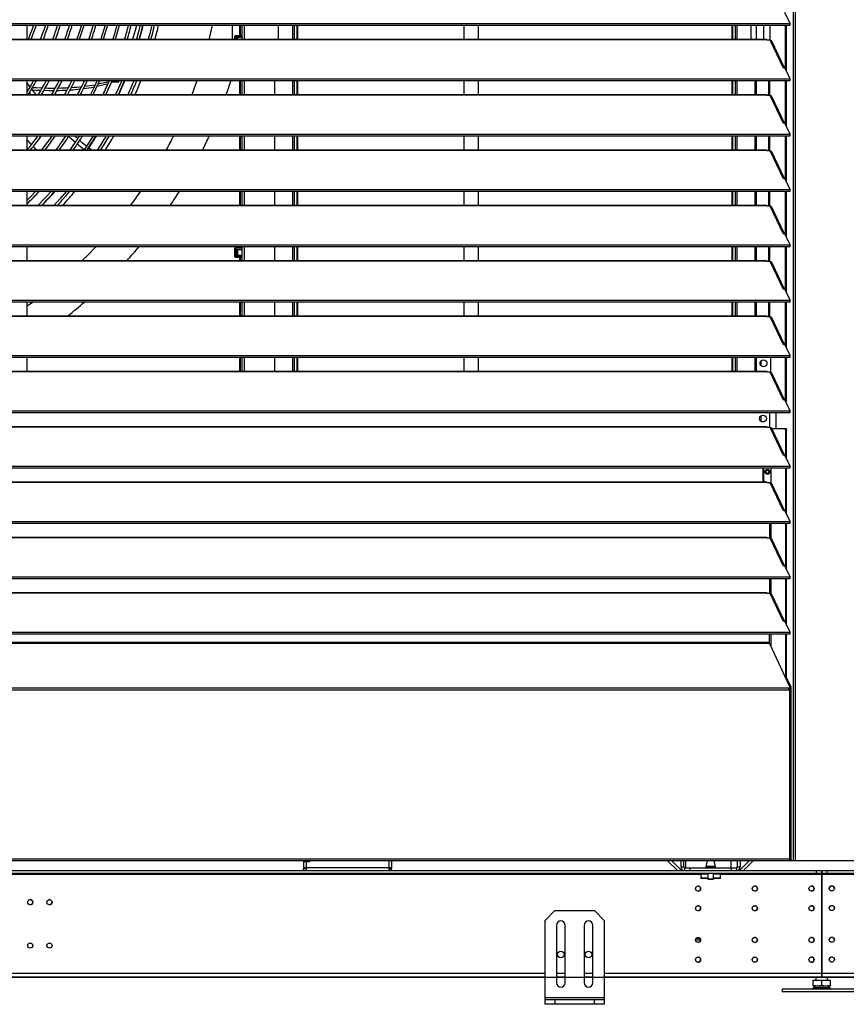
# Model space of a CAD drawing. Header units: millimetres. Extents: x 0 to 39823, y 0 to 11880.
# Tile 69 of 83: x 34345 to 35183, y 8747 to 9745. Entities that reach past the tile are written whole.
import ezdxf

# ---------------------------------------------------------------- set-up
doc = ezdxf.new("R2010")
doc.units = ezdxf.units.MM
doc.header["$PDSIZE"] = -1
doc.layers.add('DIMENZIJE', color=4, linetype='Continuous')
doc.styles.add('SLDTEXTSTYLE6', font='txt')
doc.dimstyles.new('SLDDIMSTYLE0', dxfattribs={"dimtxt": 3, "dimasz": 3.414889, "dimexe": 0, "dimexo": 0.0625, "dimgap": 0.75, "dimtad": 1, "dimdec": 0, "dimlfac": 20, "dimrnd": 1e-09, "dimzin": 12, "dimdsep": 46, "dimtxsty": 'SLDTEXTSTYLE6', "dimsah": 1, "dimcen": 0.09, "dimadec": 0, "dimazin": 3, "dimtfac": 1, "dimtdec": 0, "dimtofl": 0, "dimtmove": 0, "dimatfit": 3, "dimfxl": 1, "dimfrac": 2, "dimtolj": 1, "dimtzin": 12, "dimarcsym": 0})

# ---------------------------------------------------------------- blocks, each defined once
blk = doc.blocks.new('*D11')
at = {"layer": 'Defpoints', "color": 0, "ltscale": 20, "transparency": 16777216}
for p in [(35131.73, 10467.85), (30473.73, 8774.07), (37077.78, 8774.07)]:
    blk.add_point(p, dxfattribs=at)
at = {"layer": 'DIMENZIJE', "color": 0, "lineweight": -2, "ltscale": 20, "transparency": 16777216}
for p, q in [((35132.98, 10467.85), (37077.78, 10467.85)), ((37077.78, 10399.55), (37077.78, 8842.37)), ((30474.98, 8774.07), (37077.78, 8774.07))]:
    blk.add_line(p, q, dxfattribs=at)
at = {"layer": 'DIMENZIJE', "color": 0, "ltscale": 20, "transparency": 16777216}
for points in [[(37066.4, 10399.55), (37089.16, 10399.55), (37077.78, 10467.85)], [(37066.4, 8842.37), (37089.16, 8842.37), (37077.78, 8774.07)]]:
    blk.add_solid(points, dxfattribs=at)
at = {"layer": 'DIMENZIJE', "color": 0, "ltscale": 20, "transparency": 16777216, "insert": (37001.06, 9579.97), "char_height": 60, "attachment_point": 2, "rotation": 90, "style": 'SLDTEXTSTYLE6'}
blk.add_mtext('\\A1;1694', dxfattribs=at)

msp = doc.modelspace()

# ---------------------------------------------------------------- linework, layer by layer
at = {"color": 7, "linetype": 'Continuous', "lineweight": 25, "ltscale": 20}
for p, q in [((35129, 10452.25), (35129, 8892.07)), ((35130.71, 10447.38), (35130.71, 8892.07)), ((35125.65, 9740.75), (35120.43, 9751.94)), ((33564.8, 9740.75), (35125.65, 9740.75)), ((33564.8, 9739.12), (35125.65, 9739.12)), ((34352.73, 9724.97), (34352.73, 9739.12)), ((34567.83, 9739.12), (34567.83, 9728.5)), ((34568.63, 9739.12), (34568.63, 9728.5)), ((34570.13, 9739.12), (34570.13, 9728.5)), ((34570.43, 9739.12), (34570.43, 9724.97)), ((34572.73, 9739.12), (34572.73, 9724.97)), ((34607.43, 9724.97), (34607.43, 9739.12)), ((34621.73, 9739.12), (34621.73, 9724.97)), ((34623.35, 9739.12), (34623.35, 9724.97)), ((34626.04, 9739.12), (34626.04, 9724.97)), ((34626.61, 9739.12), (34626.61, 9724.97)), ((34795.03, 9739.12), (34795.03, 9724.97)), ((34810.03, 9724.97), (34810.03, 9739.12)), ((35066.75, 9739.12), (35066.75, 9724.97)), ((35067.31, 9739.12), (35067.31, 9724.97)), ((35070.01, 9739.12), (35070.01, 9724.97)), ((35071.63, 9739.12), (35071.63, 9724.97)), ((35085.93, 9739.12), (35085.93, 9724.97)), ((35091.73, 9724.97), (35091.73, 9739.12)), ((35099.28, 9724.97), (35099.28, 9739.12)), ((35105.43, 9723.87), (35105.43, 9739.12)), ((35121.02, 9694.58), (35121.02, 9739.12)), ((35121.97, 9692.54), (35121.97, 9739.12)), ((35125.65, 9739.12), (35125.65, 9740.75)), ((33588.23, 9724.97), (35102.23, 9724.97)), ((33588.23, 9724.68), (35102.23, 9724.68)), ((34563.33, 9724.97), (34563.33, 9728.12)), ((34563.81, 9728.12), (34563.7, 9728.12)), ((34563.7, 9728.12), (34563.7, 9724.97)), ((34563.82, 9728.5), (34563.71, 9728.5)), ((34570.43, 9728.12), (34563.81, 9728.12)), ((34563.82, 9728.5), (34570.43, 9728.5)), ((34564.71, 9726.85), (34570.43, 9726.85)), ((34564.71, 9726.85), (34564.71, 9724.97)), ((34566.36, 9726.53), (34564.71, 9726.53)), ((34566.36, 9724.97), (34566.36, 9726.53)), ((34570.43, 9728.5), (34570.43, 9728.12)), ((34570.43, 9728.12), (34570.43, 9726.85)), ((35102.23, 9724.68), (35102.23, 9724.97)), ((35102.23, 9723.87), (35102.23, 9724.68)), ((35105.71, 9723.87), (35102.23, 9723.87)), ((35118.91, 9695.62), (35105.71, 9723.87)), ((35119.99, 9695.78), (35107.28, 9722.99)), ((35120.43, 9695.85), (35118.91, 9695.62)), ((35125.65, 9684.66), (35120.43, 9695.85)), ((33564.8, 9684.66), (35125.65, 9684.66)), ((33564.8, 9683.03), (35125.65, 9683.03)), ((34352.73, 9668.88), (34352.73, 9683.03)), ((34445.59, 9681.76), (34446.08, 9683.03)), ((34567.83, 9683.03), (34567.83, 9668.88)), ((34568.63, 9683.03), (34568.63, 9668.88)), ((34570.13, 9683.03), (34570.13, 9668.88)), ((34570.43, 9683.03), (34570.43, 9668.88)), ((34572.73, 9683.03), (34572.73, 9668.88)), ((34603.43, 9683.03), (34603.43, 9668.88)), ((34621.73, 9683.03), (34621.73, 9668.88)), ((34623.35, 9683.03), (34623.35, 9668.88)), ((34626.04, 9683.03), (34626.04, 9668.88)), ((34626.61, 9683.03), (34626.61, 9668.88)), ((34795.03, 9683.03), (34795.03, 9668.88)), ((34810.03, 9668.88), (34810.03, 9683.03)), ((35066.75, 9683.03), (35066.75, 9668.88)), ((35067.31, 9683.03), (35067.31, 9668.88)), ((35070.01, 9683.03), (35070.01, 9668.88)), ((35071.63, 9683.03), (35071.63, 9668.88)), ((35089.93, 9683.03), (35089.93, 9668.88)), ((35091.73, 9668.88), (35091.73, 9683.03)), ((35104.28, 9667.78), (35104.28, 9683.03)), ((35105.23, 9667.78), (35105.23, 9683.03)), ((35121.02, 9638.49), (35121.02, 9683.03)), ((35121.97, 9636.45), (35121.97, 9683.03)), ((35125.65, 9683.03), (35125.65, 9684.66)), ((34353.37, 9672.9), (34352.73, 9673.71)), ((33588.23, 9668.88), (35102.23, 9668.88)), ((33588.23, 9668.59), (35102.23, 9668.59)), ((34356.56, 9668.88), (34355.1, 9670.72)), ((35102.23, 9668.59), (35102.23, 9668.88)), ((35102.23, 9667.78), (35102.23, 9668.59)), ((35105.71, 9667.78), (35102.23, 9667.78)), ((35118.91, 9639.53), (35105.71, 9667.78)), ((35119.99, 9639.69), (35107.28, 9666.9)), ((35120.43, 9639.76), (35118.91, 9639.53)), ((35125.65, 9628.57), (35120.43, 9639.76)), ((33564.8, 9628.57), (35125.65, 9628.57)), ((33564.8, 9626.94), (35125.65, 9626.94)), ((34352.73, 9626.83), (34352.81, 9626.94)), ((34352.73, 9612.79), (34352.73, 9626.94)), ((34404, 9623.89), (34400.63, 9626.94)), ((34567.83, 9626.94), (34567.83, 9612.79)), ((34568.63, 9626.94), (34568.63, 9612.79)), ((34570.13, 9626.94), (34570.13, 9612.79)), ((34570.43, 9626.94), (34570.43, 9612.79)), ((34572.73, 9626.94), (34572.73, 9612.79)), ((34603.43, 9626.94), (34603.43, 9612.79)), ((34621.73, 9626.94), (34621.73, 9612.79)), ((34623.35, 9626.94), (34623.35, 9612.79)), ((34626.04, 9626.94), (34626.04, 9612.79)), ((34626.61, 9626.94), (34626.61, 9612.79)), ((34795.03, 9626.94), (34795.03, 9612.79)), ((34810.03, 9612.79), (34810.03, 9626.94)), ((35066.75, 9626.94), (35066.75, 9612.79)), ((35067.31, 9626.94), (35067.31, 9612.79)), ((35070.01, 9626.94), (35070.01, 9612.79)), ((35071.63, 9626.94), (35071.63, 9612.79)), ((35089.93, 9626.94), (35089.93, 9612.79)), ((35091.73, 9612.79), (35091.73, 9626.94)), ((35104.28, 9611.69), (35104.28, 9626.94)), ((35105.23, 9611.69), (35105.23, 9626.94)), ((35121.02, 9582.4), (35121.02, 9626.94)), ((35121.97, 9580.36), (35121.97, 9626.94)), ((35125.65, 9626.94), (35125.65, 9628.57)), ((33588.23, 9612.79), (35102.23, 9612.79)), ((33588.23, 9612.5), (35102.23, 9612.5)), ((34417.62, 9612.79), (34414.91, 9614.86)), ((35102.23, 9612.5), (35102.23, 9612.79)), ((35102.23, 9611.69), (35102.23, 9612.5)), ((35105.71, 9611.69), (35102.23, 9611.69)), ((35118.91, 9583.44), (35105.71, 9611.69)), ((35119.99, 9583.6), (35107.28, 9610.81)), ((35120.43, 9583.67), (35118.91, 9583.44)), ((35125.65, 9572.48), (35120.43, 9583.67)), ((33564.8, 9572.48), (35125.65, 9572.48)), ((35125.65, 9570.85), (35125.65, 9572.48)), ((33564.8, 9570.85), (35125.65, 9570.85)), ((34352.73, 9556.7), (34352.73, 9570.85)), ((34567.83, 9570.85), (34567.83, 9556.7)), ((34568.63, 9570.85), (34568.63, 9556.7)), ((34570.13, 9570.85), (34570.13, 9556.7)), ((34570.43, 9570.85), (34570.43, 9556.7)), ((34572.73, 9570.85), (34572.73, 9556.7)), ((34603.43, 9570.85), (34603.43, 9556.7)), ((34621.73, 9570.85), (34621.73, 9556.7)), ((34623.35, 9570.85), (34623.35, 9556.7)), ((34626.04, 9570.85), (34626.04, 9556.7)), ((34626.61, 9570.85), (34626.61, 9556.7)), ((34795.03, 9570.85), (34795.03, 9556.7)), ((34810.03, 9556.7), (34810.03, 9570.85)), ((35066.75, 9570.85), (35066.75, 9556.7)), ((35067.31, 9570.85), (35067.31, 9556.7)), ((35070.01, 9570.85), (35070.01, 9556.7)), ((35071.63, 9570.85), (35071.63, 9556.7)), ((35089.93, 9570.85), (35089.93, 9556.7)), ((35091.73, 9556.7), (35091.73, 9570.85)), ((35104.28, 9555.6), (35104.28, 9570.85)), ((35105.23, 9555.6), (35105.23, 9570.85)), ((35121.02, 9526.31), (35121.02, 9570.85)), ((35121.97, 9524.27), (35121.97, 9570.85)), ((33588.23, 9556.7), (35102.23, 9556.7)), ((33588.23, 9556.41), (35102.23, 9556.41)), ((35102.23, 9556.41), (35102.23, 9556.7)), ((35102.23, 9555.6), (35102.23, 9556.41)), ((35105.71, 9555.6), (35102.23, 9555.6)), ((35118.91, 9527.35), (35105.71, 9555.6)), ((35119.99, 9527.51), (35107.28, 9554.72)), ((35120.43, 9527.58), (35118.91, 9527.35)), ((35125.65, 9516.39), (35120.43, 9527.58)), ((33564.8, 9516.39), (35125.65, 9516.39)), ((33564.8, 9514.76), (35125.65, 9514.76)), ((34352.73, 9500.61), (34352.73, 9514.76)), ((34563.33, 9504.23), (34563.33, 9513.12)), ((34563.81, 9513.12), (34563.7, 9513.12)), ((34563.7, 9513.12), (34563.7, 9504.23)), ((34563.82, 9513.5), (34563.71, 9513.5)), ((34570.43, 9513.12), (34563.81, 9513.12)), ((34563.82, 9513.5), (34570.43, 9513.5)), ((34567.83, 9514.76), (34567.83, 9513.5)), ((34568.63, 9514.76), (34568.63, 9513.5)), ((34570.13, 9514.76), (34570.13, 9513.5)), ((34570.43, 9514.76), (34570.43, 9500.61)), ((34570.43, 9513.5), (34570.43, 9513.12)), ((34570.43, 9513.12), (34570.43, 9511.85)), ((34572.73, 9514.76), (34572.73, 9500.61)), ((34603.43, 9514.76), (34603.43, 9500.61)), ((34621.73, 9514.76), (34621.73, 9500.61)), ((34623.35, 9514.76), (34623.35, 9500.61)), ((34626.04, 9514.76), (34626.04, 9500.61)), ((34626.61, 9514.76), (34626.61, 9500.61)), ((34795.03, 9514.76), (34795.03, 9500.61)), ((34810.03, 9500.61), (34810.03, 9514.76)), ((35066.75, 9514.76), (35066.75, 9500.61)), ((35067.31, 9514.76), (35067.31, 9500.61)), ((35070.01, 9514.76), (35070.01, 9500.61)), ((35071.63, 9514.76), (35071.63, 9500.61)), ((35089.93, 9514.76), (35089.93, 9500.61)), ((35091.73, 9500.61), (35091.73, 9514.76)), ((35104.28, 9499.51), (35104.28, 9514.76)), ((35105.23, 9499.51), (35105.23, 9514.76)), ((35121.02, 9470.22), (35121.02, 9514.76)), ((35121.97, 9468.18), (35121.97, 9514.76)), ((35125.65, 9514.76), (35125.65, 9516.39)), ((34413.9, 9505.8), (34408.62, 9500.61)), ((34563.81, 9504.23), (34563.7, 9504.23)), ((34563.82, 9503.85), (34563.71, 9503.85)), ((34570.43, 9504.23), (34563.81, 9504.23)), ((34563.82, 9503.85), (34570.43, 9503.85)), ((34564.71, 9511.85), (34570.43, 9511.85)), ((34564.71, 9511.85), (34564.71, 9505.5)), ((34566.36, 9511.53), (34564.71, 9511.53)), ((34564.71, 9505.82), (34566.36, 9505.82)), ((34570.43, 9505.5), (34564.71, 9505.5)), ((34566.36, 9505.82), (34566.36, 9511.53)), ((34567.83, 9503.85), (34567.83, 9500.61)), ((34568.63, 9503.85), (34568.63, 9500.61)), ((34570.13, 9503.85), (34570.13, 9500.61)), ((34570.43, 9505.5), (34570.43, 9504.23)), ((34570.43, 9504.23), (34570.43, 9503.85)), ((33588.23, 9500.61), (35102.23, 9500.61)), ((33588.23, 9500.32), (35102.23, 9500.32)), ((35102.23, 9500.32), (35102.23, 9500.61)), ((35102.23, 9499.51), (35102.23, 9500.32)), ((35105.71, 9499.51), (35102.23, 9499.51)), ((35118.91, 9471.26), (35105.71, 9499.51)), ((35119.99, 9471.42), (35107.28, 9498.63)), ((35120.43, 9471.49), (35118.91, 9471.26)), ((35125.65, 9460.3), (35120.43, 9471.49)), ((33564.8, 9460.3), (35125.65, 9460.3)), ((33564.8, 9458.67), (35125.65, 9458.67)), ((34352.73, 9444.52), (34352.73, 9458.67)), ((34567.83, 9458.67), (34567.83, 9444.52)), ((34568.63, 9458.67), (34568.63, 9444.52)), ((34570.13, 9458.67), (34570.13, 9444.52)), ((34570.43, 9458.67), (34570.43, 9444.52)), ((34572.73, 9458.67), (34572.73, 9444.52)), ((34603.43, 9458.67), (34603.43, 9444.52)), ((34621.73, 9458.67), (34621.73, 9444.52)), ((34623.35, 9458.67), (34623.35, 9444.52)), ((34626.04, 9458.67), (34626.04, 9444.52)), ((34626.61, 9458.67), (34626.61, 9444.52)), ((34795.03, 9458.67), (34795.03, 9444.52)), ((34810.03, 9444.52), (34810.03, 9458.67)), ((35066.75, 9458.67), (35066.75, 9444.52)), ((35067.31, 9458.67), (35067.31, 9444.52)), ((35070.01, 9458.67), (35070.01, 9444.52)), ((35071.63, 9458.67), (35071.63, 9444.52)), ((35089.93, 9458.67), (35089.93, 9444.52)), ((35091.73, 9444.52), (35091.73, 9458.67)), ((35104.28, 9443.42), (35104.28, 9458.67)), ((35105.23, 9443.42), (35105.23, 9458.67)), ((35121.02, 9414.13), (35121.02, 9458.67)), ((35121.97, 9412.09), (35121.97, 9458.67)), ((35125.65, 9458.67), (35125.65, 9460.3)), ((33588.23, 9444.52), (35102.23, 9444.52)), ((33588.23, 9444.23), (35102.23, 9444.23)), ((35102.23, 9444.23), (35102.23, 9444.52)), ((35102.23, 9443.42), (35102.23, 9444.23)), ((35105.71, 9443.42), (35102.23, 9443.42)), ((35118.91, 9415.17), (35105.71, 9443.42)), ((35119.99, 9415.33), (35107.28, 9442.54)), ((35120.43, 9415.4), (35118.91, 9415.17)), ((35125.65, 9404.21), (35120.43, 9415.4)), ((33564.8, 9404.21), (35125.65, 9404.21)), ((33564.8, 9402.58), (35125.65, 9402.58)), ((34352.73, 9388.43), (34352.73, 9402.58)), ((34567.83, 9402.58), (34567.83, 9388.43)), ((34568.63, 9402.58), (34568.63, 9388.43)), ((34570.13, 9402.58), (34570.13, 9388.43)), ((34570.43, 9402.58), (34570.43, 9388.43)), ((34572.73, 9402.58), (34572.73, 9388.43)), ((34603.43, 9402.58), (34603.43, 9388.43)), ((34621.73, 9402.58), (34621.73, 9388.43)), ((34623.35, 9402.58), (34623.35, 9388.43)), ((34626.04, 9402.58), (34626.04, 9388.43)), ((34626.61, 9402.58), (34626.61, 9388.43)), ((34795.03, 9402.58), (34795.03, 9388.43)), ((34810.03, 9388.43), (34810.03, 9402.58)), ((35066.75, 9402.58), (35066.75, 9388.43)), ((35067.31, 9402.58), (35067.31, 9388.43)), ((35070.01, 9402.58), (35070.01, 9388.43)), ((35071.63, 9402.58), (35071.63, 9388.43)), ((35089.93, 9402.58), (35089.93, 9388.43)), ((35091.73, 9388.43), (35091.73, 9402.58)), ((35106.08, 9387.31), (35106.08, 9402.58)), ((35121.02, 9358.55), (35121.02, 9402.58)), ((35121.97, 9358.55), (35121.97, 9402.58)), ((35125.65, 9402.58), (35125.65, 9404.21)), ((35096.13, 9398.54), (35096.13, 9393.96)), ((33588.23, 9388.43), (35102.23, 9388.43)), ((33588.23, 9388.14), (35102.23, 9388.14)), ((35102.23, 9388.14), (35102.23, 9388.43)), ((35102.23, 9387.33), (35102.23, 9388.14)), ((35105.71, 9387.33), (35102.23, 9387.33)), ((35105.36, 9387.33), (35106.08, 9388.05)), ((35118.91, 9359.08), (35105.71, 9387.33)), ((35119.99, 9359.24), (35107.28, 9386.45)), ((35120.43, 9359.31), (35118.91, 9359.08)), ((35125.65, 9348.12), (35120.43, 9359.31)), ((35120.93, 9358.24), (35121.02, 9358.55)), ((35121.02, 9358.55), (35121.97, 9358.55)), ((35121.97, 9358.55), (35121.5, 9357.01)), ((33564.8, 9348.12), (35125.65, 9348.12)), ((33564.8, 9346.49), (35125.65, 9346.49)), ((35096.13, 9343.17), (35096.13, 9337.57)), ((35104.99, 9346.49), (35104.99, 9331.24)), ((35111.71, 9330.3), (35111.71, 9346.49)), ((35125.65, 9346.49), (35125.65, 9348.12)), ((33588.23, 9332.34), (35102.23, 9332.34)), ((33588.23, 9332.05), (35102.23, 9332.05)), ((35102.23, 9331.24), (35102.23, 9332.34)), ((35105.71, 9331.24), (35102.23, 9331.24)), ((35118.91, 9302.99), (35105.71, 9331.24)), ((35119.99, 9303.15), (35107.28, 9330.36)), ((35107.31, 9330.3), (35121.62, 9330.3)), ((35121.29, 9328.3), (35120.67, 9330.3)), ((35121.29, 9301.37), (35121.29, 9328.3)), ((35122.24, 9328.3), (35121.29, 9328.3)), ((35121.62, 9330.3), (35122.24, 9328.3)), ((35122.24, 9299.34), (35122.24, 9328.3)), ((35120.43, 9303.22), (35118.91, 9302.99)), ((35125.65, 9292.03), (35120.43, 9303.22)), ((33564.8, 9292.03), (35125.65, 9292.03)), ((33564.8, 9290.4), (35125.65, 9290.4)), ((35097.99, 9290.4), (35097.99, 9276.25)), ((35098.73, 9290.4), (35098.73, 9277.87)), ((35100.78, 9286.37), (35101.16, 9286.37)), ((35104.4, 9286.37), (35104.78, 9286.37)), ((35106.48, 9275.01), (35106.48, 9290.4)), ((35121.29, 9245.28), (35121.29, 9290.4)), ((35122.24, 9243.25), (35122.24, 9290.4)), ((35125.65, 9290.4), (35125.65, 9292.03)), ((33588.23, 9276.25), (35102.23, 9276.25)), ((33588.23, 9275.96), (35102.23, 9275.96)), ((35098.73, 9277.87), (35100.35, 9276.25)), ((35102.23, 9275.15), (35102.23, 9276.25)), ((35105.71, 9275.15), (35102.23, 9275.15)), ((35118.91, 9246.9), (35105.71, 9275.15)), ((35119.99, 9247.06), (35107.28, 9274.27)), ((35120.43, 9247.13), (35118.91, 9246.9)), ((35125.65, 9235.94), (35120.43, 9247.13)), ((33564.8, 9235.94), (35125.65, 9235.94)), ((33564.8, 9234.31), (35125.65, 9234.31)), ((35104.99, 9234.31), (35104.99, 9219.06)), ((35106.48, 9218.92), (35106.48, 9234.31)), ((35121.29, 9189.19), (35121.29, 9234.31)), ((35122.24, 9187.16), (35122.24, 9234.31)), ((35125.65, 9234.31), (35125.65, 9235.94)), ((33588.23, 9220.16), (35102.23, 9220.16)), ((33588.23, 9219.87), (35102.23, 9219.87)), ((35102.23, 9219.06), (35102.23, 9220.16)), ((35105.71, 9219.06), (35102.23, 9219.06)), ((35118.91, 9190.81), (35105.71, 9219.06)), ((35119.99, 9190.97), (35107.28, 9218.18)), ((35120.43, 9191.04), (35118.91, 9190.81)), ((35125.65, 9179.85), (35120.43, 9191.04)), ((33564.8, 9179.85), (35125.65, 9179.85)), ((33564.8, 9178.22), (35125.65, 9178.22)), ((35104.99, 9178.22), (35104.99, 9162.97)), ((35106.48, 9162.83), (35106.48, 9178.22)), ((35121.29, 9133.1), (35121.29, 9178.22)), ((35122.24, 9131.07), (35122.24, 9178.22)), ((35125.65, 9178.22), (35125.65, 9179.85)), ((33588.23, 9164.07), (35102.23, 9164.07)), ((33588.23, 9163.78), (35102.23, 9163.78)), ((35102.23, 9162.97), (35102.23, 9164.07)), ((35105.71, 9162.97), (35102.23, 9162.97)), ((35118.91, 9134.72), (35105.71, 9162.97)), ((35119.99, 9134.88), (35107.28, 9162.09)), ((35120.43, 9134.95), (35118.91, 9134.72)), ((35125.65, 9123.76), (35120.43, 9134.95)), ((33564.8, 9123.76), (35125.65, 9123.76)), ((35125.65, 9122.13), (35125.65, 9123.76)), ((33564.8, 9122.13), (35125.65, 9122.13)), ((35104.99, 9113.34), (33585.46, 9113.34)), ((35104.99, 9112.52), (35104.99, 9122.13)), ((35106.48, 9109.32), (35106.48, 9122.13)), ((35121.29, 9077.97), (35121.29, 9122.13)), ((35122.24, 9077.97), (35122.24, 9122.13)), ((33585.46, 9112.52), (35104.99, 9112.52)), ((35125.77, 9067.74), (35104.99, 9112.52)), ((35125.79, 9068.27), (35121.29, 9077.97)), ((35122.24, 9077.97), (35121.29, 9077.97)), ((35126.74, 9068.27), (35122.24, 9077.97)), ((33563.75, 9065.38), (35126.71, 9065.38)), ((35124.84, 9067.02), (33565.62, 9067.02)), ((35124.98, 9065.38), (35124.98, 8892.07)), ((35125.79, 9068.27), (35126.74, 9068.27)), ((35125.81, 9066.77), (35125.81, 9067.59)), ((35126.88, 9067.44), (35125.93, 9067.44)), ((35125.93, 9067.44), (35125.93, 9065.65)), ((35125.93, 9066.29), (35126.88, 9066.29)), ((35126.98, 9066.08), (35125.98, 9066.08)), ((35126.88, 9066.29), (35126.88, 9067.44)), ((35126.98, 8893.32), (35126.98, 9066.08)), ((33565.48, 8894.07), (35124.98, 8894.07)), ((35125.93, 8893.46), (35125.93, 8893.17)), ((36755.73, 8892.07), (30309.73, 8892.07)), ((34632.85, 8892.07), (34632.85, 8884.32)), ((34638.85, 8891.07), (34632.85, 8891.07)), ((34721.85, 8884.87), (34632.85, 8884.87)), ((34634.85, 8884.32), (34632.85, 8884.32)), ((34632.85, 8882.07), (34632.85, 8884.07)), ((34635.65, 8884.07), (34632.85, 8884.07)), ((34634.85, 8892.07), (34634.85, 8891.07)), ((34634.85, 8884.87), (34634.85, 8884.32)), ((34635.65, 8882.07), (34635.65, 8891.07)), ((34638.85, 8891.07), (34638.85, 8892.07)), ((34719.05, 8892.07), (34719.05, 8882.07)), ((34719.05, 8884.07), (34721.85, 8884.07)), ((34719.85, 8884.87), (34719.85, 8884.32)), ((34719.85, 8884.32), (34721.85, 8884.32)), ((34721.85, 8892.07), (34721.85, 8884.32)), ((34721.85, 8882.07), (34721.85, 8884.07)), ((35001.62, 8892.07), (35011.62, 8882.07)), ((35005.86, 8892.07), (35015.57, 8882.37)), ((35015.23, 8885.87), (35015.23, 8892.07)), ((35015.23, 8885.87), (35018.23, 8885.87)), ((35018.23, 8885.87), (35018.23, 8892.07)), ((35019.03, 8882.07), (35019.03, 8885.07)), ((35019.03, 8885.07), (35071.43, 8885.07)), ((35019.98, 8885.07), (35019.98, 8892.07)), ((35024.03, 8885.07), (35024.03, 8882.07)), ((35040.23, 8886.35), (35040.23, 8885.07)), ((35050.23, 8886.35), (35040.23, 8886.35)), ((35041.76, 8892.07), (35040.24, 8886.4)), ((35040.24, 8886.4), (35050.23, 8886.4)), ((35050.23, 8886.4), (35048.71, 8892.07)), ((35050.23, 8885.07), (35050.23, 8886.35)), ((35065.98, 8885.07), (35065.98, 8892.07)), ((35066.43, 8882.07), (35066.43, 8885.07)), ((35071.43, 8885.07), (35071.43, 8882.07)), ((35072.23, 8892.07), (35072.23, 8885.87)), ((35072.23, 8885.87), (35075.23, 8885.87)), ((35084.19, 8892.07), (35074.49, 8882.37)), ((35075.23, 8892.07), (35075.23, 8885.87)), ((35088.44, 8892.07), (35078.44, 8882.07)), ((35126.88, 8893.17), (35124.98, 8893.17)), ((35124.98, 8893.07), (35126.88, 8893.07)), ((35126.88, 8893.07), (35126.88, 8892.07)), ((33532.98, 8882.07), (35157.49, 8882.07)), ((35157.49, 8879.07), (33532.98, 8879.07)), ((35035.23, 8878.27), (33655.23, 8878.27)), ((35015.57, 8882.37), (35015.28, 8882.07)), ((35035.23, 8879.07), (35035.23, 8874.07)), ((35042.23, 8878.57), (35035.23, 8878.57)), ((35042.23, 8874.57), (35035.23, 8874.57)), ((35042.23, 8874.07), (35035.23, 8874.07)), ((35042.23, 8879.07), (35042.23, 8873.57)), ((35042.23, 8873.57), (35048.23, 8873.57)), ((35048.03, 8873.37), (35042.43, 8873.37)), ((35048.23, 8873.57), (35048.23, 8879.07)), ((35055.23, 8878.57), (35048.23, 8878.57)), ((35055.23, 8874.57), (35048.23, 8874.57)), ((35055.23, 8874.07), (35048.23, 8874.07)), ((35055.23, 8874.07), (35055.23, 8879.07)), ((35157.49, 8878.27), (35055.23, 8878.27)), ((35074.49, 8882.37), (35074.78, 8882.07)), ((35152.49, 8879.07), (35152.49, 8882.07)), ((35157.49, 8882.07), (35157.49, 8774.07)), ((35157.49, 8881.87), (35157.98, 8881.87)), ((35157.49, 8878.87), (35157.98, 8878.87)), ((35157.98, 8878.57), (35157.49, 8878.57)), ((35157.98, 8874.57), (35157.49, 8874.57)), ((35157.98, 8882.07), (36696.93, 8882.07)), ((35157.98, 8882.07), (35157.98, 8774.07)), ((36696.93, 8879.07), (35157.98, 8879.07)), ((35260.23, 8878.27), (35157.98, 8878.27)), ((35162.98, 8882.07), (35162.98, 8879.07)), ((34356.93, 8852.47), (34354.93, 8852.47)), ((34376.38, 8852.47), (34374.39, 8852.47)), ((34887.49, 8841.57), (34877.49, 8831.57)), ((34887.49, 8841.57), (34927.49, 8841.57)), ((34937.49, 8831.57), (34927.49, 8841.57)), ((34877.49, 8746.57), (34877.49, 8831.57)), ((34888.99, 8826.57), (34888.99, 8768.57)), ((34897.99, 8768.57), (34897.99, 8826.57)), ((34916.99, 8826.57), (34916.99, 8768.57)), ((34925.99, 8768.57), (34925.99, 8826.57)), ((34937.49, 8831.57), (34937.49, 8746.57)), ((35035.07, 8811.67), (35029.89, 8811.67)), ((35034.64, 8813.27), (35030.32, 8813.27)), ((35146.76, 8789.57), (35148.77, 8789.57)), ((35146.76, 8789.57), (35146.76, 8789.33)), ((35167.13, 8789.57), (35168.7, 8789.57)), ((35168.7, 8789.57), (35168.7, 8789.53)), ((34877.49, 8777.87), (33812.98, 8777.87)), ((34877.49, 8774.07), (33812.98, 8774.07)), ((34897.99, 8777.87), (34888.99, 8777.87)), ((34897.99, 8774.07), (34888.99, 8774.07)), ((34925.99, 8777.87), (34916.99, 8777.87)), ((34925.99, 8774.07), (34916.99, 8774.07)), ((35157.49, 8777.87), (34937.49, 8777.87)), ((35157.49, 8774.07), (34937.49, 8774.07)), ((35151.73, 8774.07), (35151.73, 8771.07)), ((35157.49, 8781.17), (35157.98, 8781.17)), ((35157.49, 8777.17), (35157.98, 8777.17)), ((35575.6, 8777.87), (35157.98, 8777.87)), ((35575.6, 8774.07), (35157.98, 8774.07)), ((35163.73, 8771.07), (35163.73, 8774.07)), ((35149.2, 8765.38), (35149.73, 8765.07)), ((35149.23, 8765.36), (35149.23, 8771.07)), ((35149.23, 8771.07), (35166.23, 8771.07)), ((35165.73, 8765.07), (35149.73, 8765.07)), ((35157.73, 8766.12), (35157.73, 8771.07)), ((35165.73, 8765.07), (35166.26, 8765.38)), ((35166.23, 8771.07), (35166.23, 8765.36)), ((34877.49, 8753.57), (34937.49, 8753.57)), ((35117.73, 8762.07), (35117.73, 8759.07)), ((35197.73, 8762.07), (35117.73, 8762.07)), ((35197.73, 8759.07), (35117.73, 8759.07)), ((35165.92, 8763.14), (35149.54, 8763.14)), ((34877.49, 8751.57), (34937.49, 8751.57)), ((34937.49, 8746.57), (34877.49, 8746.57)), ((34887.49, 8751.57), (34887.49, 8746.57)), ((34927.49, 8746.57), (34927.49, 8751.57))]:
    msp.add_line(p, q, dxfattribs=at)
at = {"color": 7, "linetype": 'Continuous', "lineweight": 25, "ltscale": 20, "flags": 128}
for points in [[(34407.76, 9739.12), (34405.45, 9731.71), (34403.18, 9724.97)], [(34405.93, 9724.97), (34407.92, 9730.91), (34410.48, 9739.12)], [(34431.71, 9739.12), (34430.13, 9733.65), (34427.44, 9724.97)], [(34430.18, 9724.97), (34432.63, 9732.91), (34434.41, 9739.12)], [(34443.63, 9739.12), (34441.16, 9730.38), (34439.51, 9724.97)], [(34442.24, 9724.97), (34443.65, 9729.64), (34446.32, 9739.11), (34446.33, 9739.12)], [(34459.86, 9724.97), (34460.52, 9727.29), (34462.4, 9734.05), (34463.79, 9739.12)], [(34467.41, 9739.12), (34466.03, 9733.83), (34463.54, 9724.97)], [(34466.25, 9724.97), (34468.54, 9733.16), (34470.09, 9739.12)], [(34479.26, 9739.12), (34477.14, 9730.85), (34475.51, 9724.97)], [(34478.21, 9724.97), (34479.65, 9730.18), (34481.93, 9739.12)], [(34537.36, 9724.97), (34537.91, 9727.24), (34540.6, 9739.12)], [(34560.93, 9724.97), (34560.93, 9730.47), (34560.93, 9739.12)], [(34563.33, 9728.12), (34563.36, 9728.12), (34563.44, 9728.12), (34563.56, 9728.12), (34563.7, 9728.12)], [(34359.28, 9683.03), (34356.73, 9678.52), (34352.73, 9671.78)], [(34393.83, 9668.88), (34397.68, 9676.21), (34401.06, 9683.03)], [(34423.57, 9683.03), (34420.17, 9675.71), (34416.83, 9668.88)], [(34419.74, 9668.88), (34422.52, 9674.59), (34426.42, 9683.03)], [(34448.65, 9683.03), (34445.28, 9675.23), (34442.38, 9668.88)], [(34445.25, 9668.88), (34447.65, 9674.17), (34451.47, 9683.03)], [(34519.79, 9668.88), (34524.01, 9680.32), (34524.96, 9683.03)], [(34355.66, 9676.7), (34354.43, 9678.24), (34352.73, 9680.43)], [(34361.93, 9668.88), (34360.21, 9670.98), (34357.38, 9674.53)], [(34358.1, 9673.64), (34361.81, 9673.41), (34366.92, 9673.2)], [(34358.28, 9676.07), (34362.13, 9675.84), (34368.28, 9675.58)], [(34369.83, 9673.09), (34375.1, 9672.98), (34379.98, 9672.98)], [(34352.73, 9622.53), (34353.13, 9622.13), (34355.61, 9619.62), (34357.13, 9618.08)], [(34401.59, 9620.31), (34397.41, 9624.06), (34394.95, 9626.37)], [(34412.87, 9616.46), (34408.89, 9619.69), (34406, 9622.17)], [(34419.65, 9626.94), (34415.61, 9620.59), (34410.41, 9612.79)], [(34413.56, 9612.79), (34417.79, 9619.17), (34422.71, 9626.94)], [(34359, 9616.21), (34360.25, 9614.96), (34362.43, 9612.79)], [(34410.46, 9612.92), (34406.75, 9615.91), (34403.57, 9618.61)], [(34361.7, 9570.85), (34355.35, 9564.35), (34352.73, 9561.75)], [(34377.38, 9570.85), (34370.72, 9563.65), (34363.96, 9556.7)], [(34392.7, 9570.85), (34386.31, 9563.57), (34379.98, 9556.7)], [(34457.95, 9556.7), (34461.54, 9561.58), (34468.1, 9570.85)], [(34413.9, 9505.8), (34422.44, 9514.57), (34422.62, 9514.76)], [(34563.33, 9513.12), (34563.36, 9513.12), (34563.44, 9513.12), (34563.56, 9513.12), (34563.7, 9513.12)], [(34563.33, 9504.23), (34563.36, 9504.23), (34563.44, 9504.23), (34563.56, 9504.23), (34563.7, 9504.23)], [(34358.81, 9458.67), (34358.12, 9458.16), (34352.73, 9454.3)], [(35124.84, 9067.02), (35125.06, 9067.03), (35125.27, 9067.08), (35125.46, 9067.15), (35125.61, 9067.25), (35125.72, 9067.36), (35125.79, 9067.48), (35125.81, 9067.61), (35125.77, 9067.74)], [(35125.81, 9066.77), (35125.79, 9066.66), (35125.72, 9066.54), (35125.61, 9066.43), (35125.46, 9066.33), (35125.27, 9066.26), (35125.06, 9066.22), (35124.91, 9066.2)], [(35125.93, 8893.17), (35125.97, 8893.29), (35125.96, 8893.4), (35125.9, 8893.51), (35125.78, 8893.62), (35125.63, 8893.74), (35125.43, 8893.85), (35125.21, 8893.96), (35124.98, 8894.07)], [(35126.88, 8893.17), (35126.97, 8893.29), (35126.95, 8893.4), (35126.82, 8893.51), (35126.59, 8893.62), (35126.27, 8893.74), (35125.88, 8893.85), (35125.44, 8893.96), (35124.98, 8894.07)]]:
    msp.add_lwpolyline(points, dxfattribs=at)
at = {"color": 7, "linetype": 'Continuous', "lineweight": 25, "ltscale": 400}
for centre, radius in [((35098.78, 9396.25), 3.5), ((35098.23, 9340.37), 3.5), ((35102.78, 9286.37), 2.5), ((35102.78, 9286.37), 2.4), ((35102.78, 9286.37), 2), ((35102.78, 9286.37), 1.62), ((35032.48, 8863.92), 2.6), ((35089.98, 8863.92), 2.6), ((35147.48, 8863.92), 2.6), ((35167.98, 8864.12), 2.6), ((34355.93, 8850.07), 2.6), ((34375.39, 8850.07), 2.6), ((35032.48, 8843.92), 2.6), ((35089.98, 8843.92), 2.6), ((35147.48, 8843.92), 2.6), ((35167.98, 8844.12), 2.6), ((35032.48, 8811.83), 2.6), ((35089.98, 8811.83), 2.6), ((35147.48, 8811.83), 2.6), ((35167.98, 8812.03), 2.6), ((34355.93, 8806.07), 2.6), ((34375.38, 8806.07), 2.6), ((34893.49, 8797.07), 3.4), ((34921.49, 8797.07), 3.4), ((35032.48, 8791.83), 2.6), ((35089.98, 8791.83), 2.6), ((35147.48, 8791.83), 2.6), ((35167.98, 8792.03), 2.6)]:
    msp.add_circle(centre, radius, dxfattribs=at)
for centre, radius, start, end in [((34083.33, 9836.37), 292.7, 337.62824, 340.59264), ((34083.33, 9836.37), 295.3, 337.83572, 340.77027), ((34083.33, 9836.37), 304.2, 338.51695, 341.35397), ((34083.33, 9836.37), 306.8, 338.70793, 341.51773), ((34083.33, 9836.37), 315.7, 339.3361, 342.05679), ((34083.33, 9836.37), 318.3, 339.51251, 342.20828), ((34083.33, 9836.37), 327.2, 340.09372, 342.70771), ((34083.33, 9836.37), 329.8, 340.2572, 342.84828), ((34083.33, 9836.37), 350.2, 341.45068, 343.87557), ((34083.33, 9836.37), 352.8, 341.59231, 343.99761), ((34083.33, 9836.37), 384.7, 343.16649, 345.35568), ((34083.33, 9836.37), 387.3, 343.28283, 345.45616), ((34083.33, 9836.37), 399.11, 343.79138, 345.8956), ((34083.33, 9836.37), 414.25, 344.39916, 346.42114), ((34563.71, 9728.12), 0.381, 90, 180), ((34567.67, 9728.21), 3.97, 175.74687, 181.254), ((35105.85, 9722.3), 1.58, 25.93591, 94.90548), ((35118.94, 9694.81), 1.39, 43.90553, 102.1436), ((34083.33, 9836.37), 318.3, 328.24957, 331.1986), ((34083.33, 9836.37), 327.2, 329.20907, 332.05196), ((34083.33, 9836.37), 329.8, 329.47787, 332.29134), ((34083.33, 9836.37), 338.7, 330.36151, 333.07925), ((34083.33, 9836.37), 341.3, 330.60954, 333.30067), ((34083.33, 9836.37), 350.2, 331.42645, 334.03068), ((34083.33, 9836.37), 361.7, 332.41399, 334.91468), ((34083.33, 9836.37), 364.3, 332.62743, 335.10595), ((34083.33, 9836.37), 384.7, 334.18966, 336.50808), ((34083.33, 9836.37), 387.3, 334.37554, 336.67515), ((34429.46, 10021.94), 340.56, 271.48361, 272.71381), ((34083.33, 9836.37), 399.11, 335.18605, 337.40423), ((34083.33, 9836.37), 407.7, 335.74293, 337.9057), ((34083.33, 9836.37), 410.3, 335.90644, 338.05301), ((34083.33, 9836.37), 414.25, 336.15052, 338.27299), ((34083.33, 9836.37), 500.1, 340.43204, 342.14334), ((34378.7, 9906.25), 230.87, 268.13996, 270.6436), ((34381.68, 9863.77), 190.76, 270.38792, 273.47586), ((34382.71, 9871.3), 195.87, 270.46234, 273.46024), ((34386.99, 9835.39), 162.11, 273.28698, 277.00233), ((34387.1, 9857.15), 181.49, 273.28951, 276.5867), ((34389.94, 9832.85), 159.25, 277.17514, 281.08887), ((34391.87, 9841.23), 165.13, 276.65355, 280.38183), ((34395.05, 9812.46), 138.23, 281.99127, 286.71628), ((34446.78, 9587.04), 94.94, 96.9099, 103.42228), ((34442.29, 9664.79), 16.78, 90.34768, 104.51989), ((35105.85, 9666.21), 1.58, 25.93591, 94.90548), ((35118.94, 9638.72), 1.39, 43.90553, 102.1436), ((34083.33, 9836.37), 350.2, 320.32351, 323.26924), ((34083.33, 9836.37), 352.8, 320.67289, 323.58369), ((34083.33, 9836.37), 361.7, 321.81862, 324.6169), ((34083.33, 9836.37), 364.3, 322.13949, 324.9068), ((34083.33, 9836.37), 373.2, 323.19419, 325.86132), ((34083.33, 9836.37), 375.8, 323.49023, 326.12968), ((34083.33, 9836.37), 384.7, 324.46533, 327.01485), ((34083.33, 9836.37), 387.3, 324.73957, 327.26414), ((34083.33, 9836.37), 399.11, 326.25265, 328.3476), ((34083.33, 9836.37), 407.7, 326.74214, 329.08882), ((34083.33, 9836.37), 410.3, 326.97993, 329.30596), ((34083.33, 9836.37), 414.25, 327.33429, 329.62973), ((34083.33, 9836.37), 467.5, 331.42827, 333.38469), ((34083.33, 9836.37), 500.1, 333.44336, 335.24152), ((35105.85, 9610.12), 1.58, 25.93591, 94.90548), ((35118.94, 9582.63), 1.39, 43.90553, 102.1436), ((34083.33, 9836.37), 387.3, 314.07384, 316.71797), ((34083.33, 9836.37), 398.8, 315.46911, 318.25473), ((34083.33, 9836.37), 399.11, 315.51293, 318.29448), ((34083.33, 9836.37), 410.3, 317.02825, 319.67231), ((34083.33, 9836.37), 414.25, 317.53513, 320.13451), ((34083.33, 9836.37), 500.1, 325.99676, 327.93022), ((35105.85, 9554.03), 1.58, 25.93591, 94.90548), ((35118.94, 9526.54), 1.39, 43.90553, 102.1436), ((34083.33, 9836.37), 500.1, 317.825, 319.97594), ((34563.71, 9513.12), 0.381, 90, 180), ((34567.67, 9513.21), 3.97, 175.74687, 181.254), ((34563.71, 9504.23), 0.381, 180, 270), ((34567.03, 9504.13), 3.33, 178.21669, 184.78245), ((35105.85, 9497.94), 1.58, 25.93591, 94.90548), ((35118.94, 9470.45), 1.39, 43.90553, 102.1436), ((34083.33, 9836.37), 500.1, 308.41278, 310.95131), ((35105.85, 9441.85), 1.58, 25.93591, 94.90548), ((35118.94, 9414.36), 1.39, 43.90553, 102.1436), ((35105.85, 9385.76), 1.58, 25.93591, 94.90548), ((35118.94, 9358.27), 1.39, 43.90553, 102.1436), ((35105.85, 9329.67), 1.58, 25.93591, 94.90548), ((35118.94, 9302.18), 1.39, 43.90553, 102.1436), ((35102.78, 9286.37), 4.5, 154.15807, 205.84191), ((35105.85, 9273.58), 1.58, 25.93591, 94.90548), ((35118.94, 9246.09), 1.39, 43.90553, 102.1436), ((35105.85, 9217.49), 1.58, 25.93591, 94.90548), ((35118.94, 9190), 1.39, 43.90553, 102.1436), ((35105.85, 9161.4), 1.58, 25.93591, 94.90548), ((35118.94, 9133.91), 1.39, 43.90553, 102.1436), ((35085.31, 9062.85), 39.74, 3.64889, 6.01925), ((35123.78, 9067.51), 2.15, 358.07291, 20.71955), ((35124.73, 9067.51), 2.15, 358.07291, 20.71955), ((35019.03, 8885.87), 3.8, 180, 270), ((35019.03, 8885.87), 0.8, 180, 270), ((35040.43, 8886.35), 0.2, 165, 180), ((35050.03, 8886.35), 0.2, 0, 15), ((35071.43, 8885.87), 0.8, 270, 0), ((35071.43, 8885.87), 3.8, 270, 0), ((35016.28, 8883.07), 1, 225, 270), ((35042.43, 8873.57), 0.2, 180, 270), ((35048.03, 8873.57), 0.2, 270, 0), ((35073.78, 8883.07), 1, 270, 315), ((35032.48, 8863.92), 2.6, 270.05506, 89.94496), ((35089.98, 8863.92), 2.6, 269.9938, 90.02672), ((35147.48, 8863.92), 2.6, 270.05331, 89.94725), ((35167.98, 8863.92), 2.6, 2.20423, 177.79577), ((34355.93, 8850.07), 2.6, 270.05513, 89.94485), ((34375.38, 8850.07), 2.6, 270.05508, 89.9449), ((35032.48, 8843.92), 2.6, 270.05513, 89.94479), ((35089.98, 8843.92), 2.6, 270.065, 89.92582), ((35147.48, 8843.92), 2.6, 270.05479, 89.94548), ((35167.98, 8843.92), 2.6, 2.20423, 177.79577), ((34893.49, 8826.57), 4.5, 0, 180), ((34921.49, 8826.57), 4.5, 0, 180), ((35032.48, 8811.83), 2.6, 269.82588, 90.06408), ((35089.98, 8811.83), 2.6, 270.03599, 89.95481), ((35147.48, 8811.83), 2.6, 270.05567, 89.94462), ((35167.98, 8811.83), 2.6, 2.20423, 177.79577), ((35032.48, 8791.83), 2.6, 270.3836, 89.69887), ((35089.98, 8791.83), 2.6, 269.89126, 90.06757), ((35147.48, 8791.83), 2.6, 270.05257, 89.94679), ((35167.98, 8791.83), 2.6, 2.20423, 177.79577), ((34893.49, 8768.57), 4.5, 180, 0), ((34921.49, 8768.57), 4.5, 180, 0), ((35153.48, 8778.05), 12.66, 250.39006, 289.60994), ((35157.73, 8757.41), 10, 129.94153, 145.01514), ((35161.98, 8778.05), 12.66, 250.39006, 289.60994), ((35157.73, 8757.41), 10, 34.98486, 50.05847), ((35147.49, 8764.57), 2.5, 270, 325.01514), ((35167.97, 8764.57), 2.5, 214.98486, 270)]:
    msp.add_arc(centre, radius, start, end, dxfattribs=at)
for major_axis, ratio, start_param, end_param in [((0, 1.4), 0.714074, 4.18879, 4.712389), ((1, 0), 0.700208, 0, 0.314159), ((2, 0), 0.700208, 5.759587, 6.283185), ((2, 0), 0.350104, 0, 0.314159)]:
    msp.add_ellipse((35124.98, 9066.08), major_axis=major_axis, ratio=ratio, start_param=start_param, end_param=end_param, dxfattribs=at)

# ---------------------------------------------------------------- dimensions: what is measured, and where the dimension line sits
at = {"layer": 'DIMENZIJE', "ltscale": 20}
dim = msp.add_linear_dim(base=(37077.78, 8774.07), p1=(35131.73, 10467.85), p2=(30473.73, 8774.07), angle=90, dimstyle='SLDDIMSTYLE0', override={"dimscale": 20, "dimlfac": 1}, dxfattribs=at)
dim.commit()
dim.dimension.update_dxf_attribs({"geometry": '*D11', "text_midpoint": (37077.78, 9579.97), "dimtype": 160})

doc.saveas('drawing.dxf')
